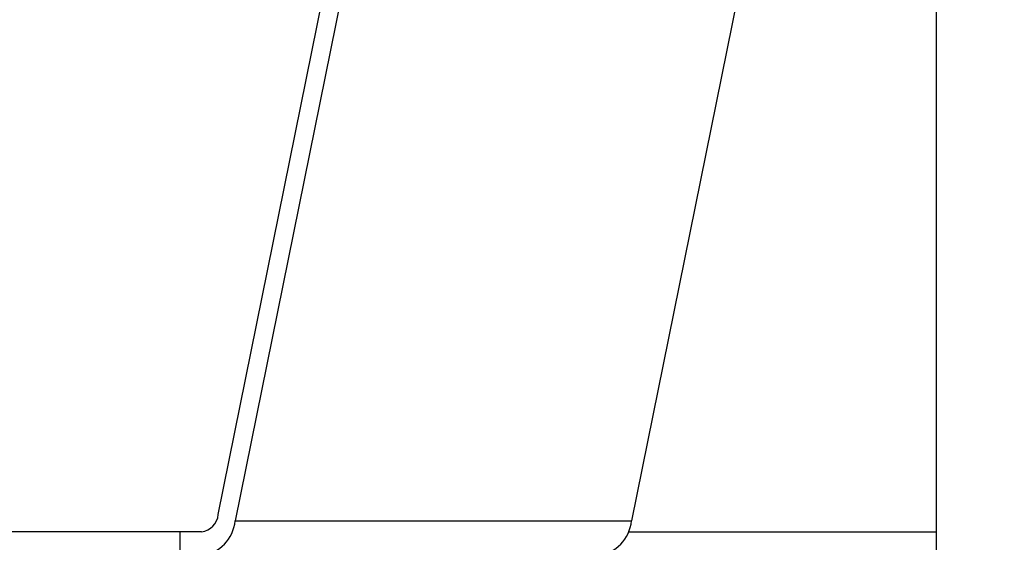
# Paper-space layout '_Derecha' of a CAD drawing. Header units: millimetres. Extents: x -44.3 to 40, y -10.9 to 46.3.
# Tile 9 of 10: x 20 to 36.7, y -0.2 to 8.7. Entities that reach past the tile are written whole.
import ezdxf

# ---------------------------------------------------------------- set-up
doc = ezdxf.new("R2010")
doc.units = ezdxf.units.MM

psp = doc.layouts.new('_Derecha')

# ---------------------------------------------------------------- linework, layer by layer
at = {"color": 7, "linetype": 'Continuous', "lineweight": 25}
for p, q in [((23.331, 0.294), (29.63, 31.388)), ((29.934, 31.373), (23.617, 0.189)), ((36.651, 31.373), (30.334, 0.189)), ((35.5, -0.4), (35.5, 25.691)), ((23.617, 0.189), (30.334, 0.189)), ((23.046, 0), (-32.404, 0)), ((22.68, 0), (22.68, -0.4)), ((30.275, 0), (35.5, 0))]:
    psp.add_line(p, q, dxfattribs=at)
for centre, radius in [((23.006, 0.325), 0.327), ((22.966, 0.249), 0.654), ((29.682, 0.249), 0.654)]:
    psp.add_arc(centre, radius, 277.0102, 354.6971, dxfattribs=at)

doc.saveas('drawing.dxf')
